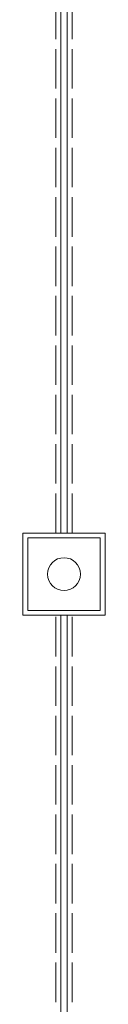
# Model space of a CAD drawing. Header units: millimetres. Extents: x 160938 to 520640, y 9197 to 248394.
# Tile 93 of 137: x 194972 to 195222, y 127468 to 130458. Entities that reach past the tile are written whole.
import ezdxf

# ---------------------------------------------------------------- set-up
doc = ezdxf.new("R2010")
doc.units = ezdxf.units.MM
doc.header["$LTSCALE"] = 10
doc.linetypes.add('ACAD_ISO02W100', pattern=[15, 12, -3])
doc.layers.add('NS_tenka', color=253, linetype='Continuous', lineweight=9)
doc.layers.add('VZT Odvod', color=5, linetype='Continuous', lineweight=35)

# ---------------------------------------------------------------- blocks, each defined once
blk = doc.blocks.new('vd')
at = {"layer": 'NS_tenka', "color": 8, "linetype": 'ACAD_ISO02W100'}
for p, q in [((195072.2, 128899.3), (195072.2, 131274.3)), ((195122.2, 128899.3), (195122.2, 131274.3)), ((195072.2, 126274.3), (195072.2, 128649.3)), ((195122.2, 126274.3), (195122.2, 128649.3))]:
    blk.add_line(p, q, dxfattribs=at)
at = {"layer": 'NS_tenka', "color": 8}
for p, q in [((195087.2, 128899.3), (195087.2, 131274.3)), ((195107.2, 128899.3), (195107.2, 131274.3)), ((195087.2, 126274.3), (195087.2, 128649.3)), ((195107.2, 126274.3), (195107.2, 128649.3))]:
    blk.add_line(p, q, dxfattribs=at)
for points in [[(194972.2, 128649.3), (195222.2, 128649.3), (195222.2, 128899.3), (194972.2, 128899.3)], [(194987.2, 128664.3), (195207.2, 128664.3), (195207.2, 128884.3), (194987.2, 128884.3)]]:
    blk.add_lwpolyline(points, close=True, dxfattribs=at)
blk.add_circle((195097.2, 128774.3), 50, dxfattribs=at)

msp = doc.modelspace()

# ---------------------------------------------------------------- block references
at = {"layer": 'VZT Odvod'}
msp.add_blockref('vd', (0, 0), dxfattribs=at)

doc.saveas('drawing.dxf')
